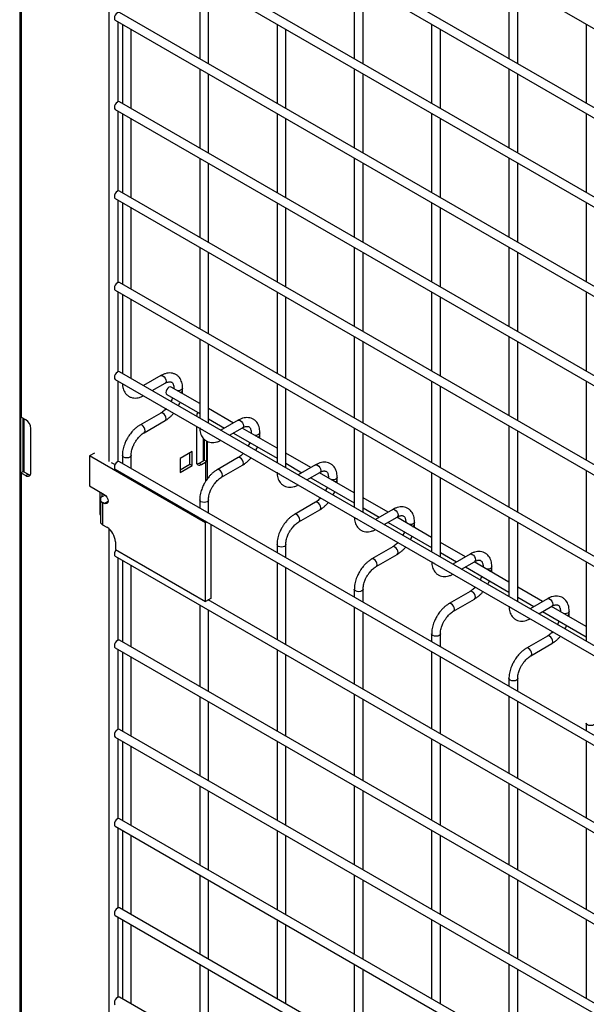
# Model space of a CAD drawing. Header units: inches. Extents: x 0.2 to 10.8, y 0.2 to 8.2.
# Tile 30 of 50: x 7.308 to 7.678, y 6.848 to 7.491. Entities that reach past the tile are written whole.
import ezdxf

# ---------------------------------------------------------------- set-up
doc = ezdxf.new("R2010")
doc.units = ezdxf.units.IN
doc.header["$MEASUREMENT"] = 0

msp = doc.modelspace()

# ---------------------------------------------------------------- linework, layer by layer
for p, q in [((7.30765, 8.17347), (7.30765, 6.09931)), ((7.3089, 7.23124), (7.3089, 8.06965)), ((7.36597, 7.92558), (7.36597, 7.2024)), ((7.37008, 7.66579), (8.06658, 7.26371)), ((8.06658, 7.21198), (7.37293, 7.61241)), ((7.37008, 7.60747), (8.06658, 7.20538)), ((8.06658, 7.15366), (7.37293, 7.55409)), ((7.37008, 7.54914), (8.06658, 7.14706)), ((7.42522, 7.51731), (7.42522, 7.46558)), ((7.52623, 7.51732), (7.52623, 7.46559)), ((7.62725, 7.51733), (7.62725, 7.4656)), ((7.43093, 7.46228), (7.43093, 7.51401)), ((7.53195, 7.46229), (7.53195, 7.51402)), ((7.63296, 7.4623), (7.63296, 7.51403)), ((7.37008, 7.49082), (8.06658, 7.08873)), ((8.06658, 7.09533), (7.37293, 7.49577)), ((7.37204, 7.43752), (7.37204, 7.48969)), ((7.37471, 7.48814), (7.37471, 7.43642)), ((7.38042, 7.43312), (7.38042, 7.48484)), ((7.47572, 7.48815), (7.47572, 7.43643)), ((7.48144, 7.43313), (7.48144, 7.48485)), ((7.57674, 7.48816), (7.57674, 7.43643)), ((7.58245, 7.43314), (7.58245, 7.48486)), ((7.67775, 7.48817), (7.67775, 7.43644)), ((7.42522, 7.45898), (7.42522, 7.40726)), ((7.52623, 7.45899), (7.52623, 7.40727)), ((7.62725, 7.459), (7.62725, 7.40728)), ((7.43093, 7.40396), (7.43093, 7.45569)), ((7.53195, 7.40397), (7.53195, 7.4557)), ((7.63296, 7.40398), (7.63296, 7.4557)), ((7.37008, 7.43249), (8.06658, 7.03041)), ((8.06658, 7.03701), (7.37293, 7.43744)), ((7.37204, 7.3792), (7.37204, 7.43136)), ((7.37471, 7.42982), (7.37471, 7.37809)), ((7.38042, 7.37479), (7.38042, 7.42652)), ((7.47572, 7.42983), (7.47572, 7.3781)), ((7.48144, 7.3748), (7.48144, 7.42653)), ((7.57674, 7.42984), (7.57674, 7.37811)), ((7.58245, 7.37481), (7.58245, 7.42654)), ((7.67775, 7.42985), (7.67775, 7.37812)), ((7.42522, 7.40066), (7.42522, 7.34893)), ((7.52623, 7.40067), (7.52623, 7.34894)), ((7.62725, 7.40068), (7.62725, 7.34895)), ((7.43093, 7.34564), (7.43093, 7.39736)), ((7.53195, 7.34564), (7.53195, 7.39737)), ((7.63296, 7.34565), (7.63296, 7.39738)), ((7.37008, 7.37417), (8.06658, 6.97208)), ((8.06658, 6.97868), (7.37293, 7.37912)), ((7.37204, 7.31942), (7.37204, 7.37304)), ((7.37471, 7.37149), (7.37471, 7.31831)), ((7.38042, 7.31501), (7.38042, 7.36819)), ((7.47572, 7.3715), (7.47572, 7.31978)), ((7.48144, 7.31648), (7.48144, 7.3682)), ((7.57674, 7.37151), (7.57674, 7.31979)), ((7.58245, 7.31649), (7.58245, 7.36821)), ((7.67775, 7.37152), (7.67775, 7.3198)), ((7.42522, 7.34234), (7.42522, 7.28915)), ((7.52623, 7.34235), (7.52623, 7.29062)), ((7.62725, 7.34236), (7.62725, 7.29063)), ((7.43093, 7.28585), (7.43093, 7.33904)), ((7.53195, 7.28732), (7.53195, 7.33905)), ((7.63296, 7.28733), (7.63296, 7.33906)), ((8.06658, 6.9189), (7.37293, 7.31933)), ((7.37008, 7.31439), (8.06658, 6.9123)), ((7.37204, 7.26109), (7.37204, 7.31325)), ((7.37471, 7.31171), (7.37471, 7.25998)), ((7.47572, 7.31318), (7.47572, 7.25999)), ((7.48144, 7.2567), (7.48144, 7.30988)), ((7.57674, 7.31319), (7.57674, 7.26146)), ((7.58245, 7.25816), (7.58245, 7.30989)), ((7.67775, 7.3132), (7.67775, 7.26147)), ((7.38042, 7.25669), (7.38042, 7.30841)), ((7.52623, 7.28402), (7.52623, 7.23084)), ((7.62725, 7.28403), (7.62725, 7.2323)), ((7.42522, 7.28255), (7.42522, 7.23083)), ((7.43093, 7.22753), (7.43093, 7.27925)), ((7.53195, 7.22754), (7.53195, 7.28072)), ((7.63296, 7.22901), (7.63296, 7.28073)), ((8.06658, 6.86058), (7.37293, 7.26101)), ((7.39983, 7.25851), (7.38854, 7.252)), ((7.37008, 7.25606), (8.06658, 6.85398)), ((7.37204, 7.20235), (7.37204, 7.25493)), ((7.39426, 7.2487), (7.40268, 7.25356)), ((7.47572, 7.2534), (7.47572, 7.20167)), ((7.57674, 7.25486), (7.57674, 7.20168)), ((7.67775, 7.25487), (7.67775, 7.20315)), ((7.40369, 7.24609), (7.42522, 7.23367)), ((7.42522, 7.24026), (7.40655, 7.25104)), ((7.40832, 7.25031), (7.40832, 7.25002)), ((7.40838, 7.24999), (7.40832, 7.2503)), ((7.41404, 7.24882), (7.41404, 7.25031)), ((7.48144, 7.19837), (7.48144, 7.2501)), ((7.58245, 7.19838), (7.58245, 7.25157)), ((7.39983, 7.2341), (7.38611, 7.22619)), ((7.44722, 7.22756), (7.43093, 7.23696)), ((7.30844, 7.19511), (7.30844, 7.23156)), ((7.31168, 7.22964), (7.3089, 7.23124)), ((7.30994, 7.19597), (7.30994, 7.23064)), ((7.31037, 7.2304), (7.31037, 7.19563)), ((7.38897, 7.22124), (7.40268, 7.22915)), ((7.43093, 7.23037), (7.44151, 7.22426)), ((7.45033, 7.22935), (7.43905, 7.22284)), ((7.31496, 7.19508), (7.31496, 7.22395)), ((7.42305, 7.22548), (7.42305, 7.20237)), ((7.44477, 7.21954), (7.45319, 7.22441)), ((7.44722, 7.22096), (7.47572, 7.20451)), ((7.47572, 7.21111), (7.45294, 7.22426)), ((7.45883, 7.22115), (7.45883, 7.22086)), ((7.45888, 7.22083), (7.45883, 7.22115)), ((7.46454, 7.21966), (7.46454, 7.22115)), ((7.52623, 7.22424), (7.52623, 7.17251)), ((7.53195, 7.16921), (7.53195, 7.22094)), ((7.62725, 7.22571), (7.62725, 7.17252)), ((7.63296, 7.16922), (7.63296, 7.22241)), ((7.42764, 7.20293), (7.42764, 7.21741)), ((7.42807, 7.21696), (7.42807, 7.20327)), ((7.42957, 7.21583), (7.42957, 7.2024)), ((7.43036, 7.19131), (7.43036, 7.21544)), ((7.3564, 7.20792), (7.35325, 7.2061)), ((7.4203, 7.20884), (7.41241, 7.20429)), ((7.41884, 7.20058), (7.41884, 7.208)), ((7.4203, 7.19973), (7.4203, 7.20884)), ((7.49773, 7.1984), (7.48144, 7.20781)), ((7.35325, 7.2061), (7.35325, 7.18641)), ((7.42901, 7.16236), (7.35325, 7.2061)), ((7.36735, 7.20186), (7.36994, 7.20037)), ((8.06658, 6.80183), (7.37293, 7.20226)), ((7.37471, 7.20643), (7.37471, 7.20124)), ((7.38042, 7.19794), (7.38042, 7.20643)), ((7.41241, 7.20429), (7.41241, 7.19517)), ((7.41241, 7.19686), (7.41884, 7.20058)), ((7.41884, 7.20058), (7.4203, 7.19973)), ((7.42487, 7.20132), (7.42764, 7.20293)), ((7.42487, 7.20132), (7.42633, 7.20048)), ((7.42633, 7.20048), (7.42911, 7.20208)), ((7.42957, 7.2024), (7.42807, 7.20327)), ((7.42911, 7.20208), (7.42911, 7.18948)), ((7.45033, 7.20495), (7.43662, 7.19703)), ((7.48144, 7.20121), (7.49202, 7.1951)), ((7.50084, 7.2002), (7.48956, 7.19368)), ((7.30844, 7.19511), (7.30994, 7.19597)), ((7.3089, 6.35638), (7.3089, 7.19479)), ((7.3089, 7.19479), (7.31168, 7.19319)), ((7.31037, 7.19563), (7.31314, 7.19403)), ((7.31168, 7.19319), (7.31314, 7.19403)), ((7.37008, 7.19732), (8.06658, 6.79523)), ((7.41241, 7.19517), (7.4203, 7.19973)), ((7.43948, 7.19208), (7.45319, 7.2)), ((7.49527, 7.19038), (7.5037, 7.19525)), ((7.52623, 7.18195), (7.50345, 7.1951)), ((7.57674, 7.19508), (7.57674, 7.14336)), ((7.67775, 7.19655), (7.67775, 7.14336)), ((7.49773, 7.1918), (7.52623, 7.17535)), ((7.50934, 7.19199), (7.50934, 7.1917)), ((7.50939, 7.19167), (7.50934, 7.19199)), ((7.51505, 7.1905), (7.51505, 7.19199)), ((7.58245, 7.14006), (7.58245, 7.19178)), ((7.35325, 7.18641), (7.36282, 7.18089)), ((7.35991, 7.18256), (7.35991, 7.16913)), ((7.36138, 7.18172), (7.36138, 7.17936)), ((7.36033, 7.17764), (7.36033, 7.16306)), ((7.36173, 7.17959), (7.36327, 7.18048)), ((7.36173, 7.17568), (7.36173, 7.1611)), ((7.36282, 7.17506), (7.36173, 7.17568)), ((7.36282, 7.17506), (7.36534, 7.17651)), ((7.36327, 7.18048), (7.36361, 7.18028)), ((7.42522, 7.17728), (7.42522, 7.17208)), ((7.43093, 7.16878), (7.43093, 7.17728)), ((7.50084, 7.17579), (7.48713, 7.16787)), ((7.54824, 7.16924), (7.53195, 7.17865)), ((7.35991, 7.16913), (7.36033, 7.16937)), ((7.48999, 7.16292), (7.5037, 7.17084)), ((7.53195, 7.17205), (7.54252, 7.16595)), ((7.55135, 7.17104), (7.54007, 7.16453)), ((7.42982, 7.16283), (7.42901, 7.16236)), ((7.42901, 7.11089), (7.42901, 7.16236)), ((7.54578, 7.16123), (7.55421, 7.16609)), ((7.54824, 7.16265), (7.57674, 7.14619)), ((7.57674, 7.15279), (7.55395, 7.16595)), ((7.55984, 7.16283), (7.55984, 7.16254)), ((7.5599, 7.16251), (7.55984, 7.16283)), ((7.56556, 7.16135), (7.56556, 7.16283)), ((7.62725, 7.16592), (7.62725, 7.1142)), ((7.63296, 7.1109), (7.63296, 7.16263)), ((7.36173, 7.1611), (7.36464, 7.15943)), ((7.36597, 7.15846), (7.36597, 6.56543)), ((7.43239, 7.16134), (7.43239, 7.11284)), ((7.37014, 7.14989), (7.37014, 7.14487)), ((7.59875, 7.14009), (7.58245, 7.14949)), ((7.37014, 7.14487), (7.42901, 7.11089)), ((7.47572, 7.14812), (7.47572, 7.14293)), ((7.48144, 7.13963), (7.48144, 7.14812)), ((7.55135, 7.14663), (7.53764, 7.13871)), ((7.58245, 7.14289), (7.59303, 7.13679)), ((7.37008, 7.14045), (8.06658, 6.73837)), ((7.37204, 7.0857), (7.37204, 7.13932)), ((7.37471, 7.13778), (7.37471, 7.08459)), ((7.47572, 7.13633), (7.47572, 7.08606)), ((7.54049, 7.13377), (7.55421, 7.14168)), ((7.60186, 7.14188), (7.59057, 7.13537)), ((7.59629, 7.13207), (7.60471, 7.13693)), ((7.62725, 7.12363), (7.60446, 7.13679)), ((7.67775, 7.13677), (7.67775, 7.08504)), ((7.38042, 7.08129), (7.38042, 7.13448)), ((7.48144, 7.08276), (7.48144, 7.13303)), ((7.59875, 7.13349), (7.62725, 7.11704)), ((7.61035, 7.13368), (7.61035, 7.13339)), ((7.61041, 7.13336), (7.61035, 7.13367)), ((7.61607, 7.13219), (7.61607, 7.13368)), ((7.52623, 7.11896), (7.52623, 7.11377)), ((7.53195, 7.11047), (7.53195, 7.11896)), ((7.60186, 7.11747), (7.58814, 7.10956)), ((7.64925, 7.11093), (7.63296, 7.12033)), ((7.43239, 7.11284), (7.42901, 7.11089)), ((8.06658, 6.74496), (7.43086, 7.11196)), ((7.43093, 7.11192), (7.43093, 7.112)), ((7.591, 7.10461), (7.60471, 7.11252)), ((7.63296, 7.11374), (7.64354, 7.10763)), ((7.65236, 7.11272), (7.64108, 7.10621)), ((7.42522, 7.10862), (7.42522, 7.05543)), ((7.43093, 7.05213), (7.43093, 7.10532)), ((7.52623, 7.10717), (7.52623, 7.0569)), ((7.53195, 7.0536), (7.53195, 7.10387)), ((7.6468, 7.10291), (7.65522, 7.10778)), ((7.64925, 7.10433), (7.67775, 7.08788)), ((7.67775, 7.09448), (7.65497, 7.10763)), ((7.66086, 7.10452), (7.66086, 7.10423)), ((7.66091, 7.1042), (7.66086, 7.10452)), ((7.66657, 7.10303), (7.66657, 7.10452)), ((8.06658, 6.68518), (7.37293, 7.08562)), ((7.57674, 7.0898), (7.57674, 7.08461)), ((7.58245, 7.08131), (7.58245, 7.0898)), ((7.65236, 7.08832), (7.63865, 7.0804)), ((7.37008, 7.08067), (8.06658, 6.67858)), ((7.37204, 7.02737), (7.37204, 7.07954)), ((7.37471, 7.07799), (7.37471, 7.02627)), ((7.47572, 7.07946), (7.47572, 7.02628)), ((7.57674, 7.07801), (7.57674, 7.02774)), ((7.64151, 7.07545), (7.65522, 7.08337)), ((7.38042, 7.02297), (7.38042, 7.07469)), ((7.48144, 7.02298), (7.48144, 7.07616)), ((7.58245, 7.02445), (7.58245, 7.07471)), ((7.62725, 7.06065), (7.62725, 7.05545)), ((7.63296, 7.05215), (7.63296, 7.06065)), ((7.42522, 7.04884), (7.42522, 6.99711)), ((7.52623, 7.0503), (7.52623, 6.99712)), ((7.53195, 6.99382), (7.53195, 7.047)), ((7.62725, 7.04885), (7.62725, 6.99859)), ((7.43093, 6.99381), (7.43093, 7.04554)), ((7.63296, 6.99529), (7.63296, 7.04556)), ((8.06658, 6.62686), (7.37293, 7.02729)), ((7.67775, 7.03149), (7.67775, 7.0263)), ((7.37008, 7.02234), (8.06658, 6.62026)), ((7.37204, 6.96905), (7.37204, 7.02121)), ((7.57674, 7.02115), (7.57674, 6.96796)), ((7.37471, 7.01967), (7.37471, 6.96794)), ((7.38042, 6.96464), (7.38042, 7.01637)), ((7.47572, 7.01968), (7.47572, 6.96795)), ((7.48144, 6.96465), (7.48144, 7.01638)), ((7.58245, 6.96466), (7.58245, 7.01785)), ((7.67775, 7.0197), (7.67775, 6.96943)), ((7.42522, 6.99051), (7.42522, 6.93879)), ((7.52623, 6.99052), (7.52623, 6.93879)), ((7.62725, 6.99199), (7.62725, 6.9388)), ((7.63296, 6.93551), (7.63296, 6.98869)), ((7.43093, 6.93549), (7.43093, 6.98721)), ((7.53195, 6.9355), (7.53195, 6.98722)), ((8.06658, 6.56853), (7.37293, 6.96897)), ((7.37008, 6.96402), (8.06658, 6.56193)), ((7.37204, 6.91073), (7.37204, 6.96289)), ((7.67775, 6.96283), (7.67775, 6.90965)), ((7.37471, 6.96134), (7.37471, 6.90962)), ((7.38042, 6.90632), (7.38042, 6.95805)), ((7.47572, 6.96135), (7.47572, 6.90963)), ((7.48144, 6.90633), (7.48144, 6.95806)), ((7.57674, 6.96136), (7.57674, 6.90964)), ((7.58245, 6.90634), (7.58245, 6.95806)), ((7.42522, 6.93219), (7.42522, 6.88046)), ((7.52623, 6.9322), (7.52623, 6.88047)), ((7.62725, 6.93221), (7.62725, 6.88048)), ((7.43093, 6.87716), (7.43093, 6.92889)), ((7.53195, 6.87717), (7.53195, 6.9289)), ((7.63296, 6.87718), (7.63296, 6.92891)), ((8.06658, 6.51021), (7.37293, 6.91064)), ((7.37008, 6.90569), (8.06658, 6.50361)), ((7.37204, 6.8524), (7.37204, 6.90456)), ((7.37471, 6.90302), (7.37471, 6.85129)), ((7.38042, 6.848), (7.38042, 6.89972)), ((7.47572, 6.90303), (7.47572, 6.8513)), ((7.48144, 6.848), (7.48144, 6.89973)), ((7.57674, 6.90304), (7.57674, 6.85131)), ((7.58245, 6.84801), (7.58245, 6.89974)), ((7.67775, 6.90305), (7.67775, 6.85132)), ((7.42522, 6.87386), (7.42522, 6.82214)), ((7.52623, 6.87387), (7.52623, 6.82215)), ((7.62725, 6.87388), (7.62725, 6.82216)), ((7.43093, 6.81884), (7.43093, 6.87056)), ((7.53195, 6.81885), (7.53195, 6.87057)), ((7.63296, 6.81886), (7.63296, 6.87058)), ((8.06658, 6.45188), (7.37293, 6.85232))]:
    msp.add_line(p, q)
at = {"flags": 128}
for points in [[(7.37293, 7.49577), (7.37228, 7.49589), (7.37151, 7.49562), (7.37073, 7.495), (7.37008, 7.49412), (7.36964, 7.49311), (7.36949, 7.49212), (7.36964, 7.49132), (7.37008, 7.49082), (7.37008, 7.49082)], [(7.37293, 7.43744), (7.37228, 7.43757), (7.37151, 7.4373), (7.37073, 7.43668), (7.37008, 7.43579), (7.36964, 7.43478), (7.36949, 7.4338), (7.36964, 7.433), (7.37008, 7.43249), (7.37008, 7.43249)], [(7.37293, 7.37912), (7.37228, 7.37924), (7.37151, 7.37898), (7.37073, 7.37835), (7.37008, 7.37747), (7.36964, 7.37646), (7.36949, 7.37548), (7.36964, 7.37467), (7.37008, 7.37417), (7.37008, 7.37417)], [(7.37293, 7.31933), (7.37228, 7.31946), (7.37151, 7.31919), (7.37073, 7.31857), (7.37008, 7.31768), (7.36964, 7.31667), (7.36949, 7.31569), (7.36964, 7.31489), (7.37008, 7.31439), (7.37008, 7.31439)], [(7.37293, 7.26101), (7.37228, 7.26114), (7.37151, 7.26087), (7.37073, 7.26024), (7.37008, 7.25936), (7.36964, 7.25835), (7.36949, 7.25737), (7.36964, 7.25657), (7.37008, 7.25606), (7.37008, 7.25606)], [(7.39983, 7.25851), (7.40048, 7.25864), (7.40125, 7.25837)], [(7.40125, 7.25837), (7.40203, 7.25775), (7.40268, 7.25686), (7.40312, 7.25585), (7.40327, 7.25487), (7.40312, 7.25407), (7.40268, 7.25356), (7.40268, 7.25356)], [(7.37555, 7.25272), (7.37493, 7.25325), (7.37491, 7.25327)], [(7.3765, 7.25235), (7.37647, 7.25236), (7.37555, 7.25272)], [(7.40655, 7.25104), (7.40589, 7.25117), (7.40512, 7.2509), (7.40435, 7.25028), (7.40369, 7.24939), (7.40325, 7.24838), (7.4031, 7.2474), (7.40325, 7.2466), (7.40369, 7.24609), (7.40369, 7.24609)], [(7.41404, 7.2503), (7.41382, 7.24967), (7.4132, 7.24914), (7.41227, 7.24878), (7.41118, 7.24866), (7.41062, 7.24869)], [(7.40268, 7.22915), (7.40268, 7.22915), (7.40312, 7.22966), (7.40327, 7.23046), (7.40312, 7.23144), (7.40268, 7.23245), (7.40203, 7.23334), (7.40125, 7.23396), (7.40048, 7.23423), (7.39983, 7.2341)], [(7.38754, 7.22605), (7.38677, 7.22631), (7.38611, 7.22619), (7.3861, 7.22618)], [(7.38896, 7.22123), (7.38897, 7.22124), (7.38941, 7.22174), (7.38956, 7.22255), (7.38941, 7.22353), (7.38897, 7.22454), (7.38831, 7.22542), (7.38754, 7.22605)], [(7.45033, 7.22935), (7.45099, 7.22948), (7.45176, 7.22921)], [(7.45176, 7.22921), (7.45254, 7.22859), (7.45319, 7.2277), (7.45363, 7.2267), (7.45378, 7.22571), (7.45363, 7.22491), (7.45319, 7.22441), (7.45319, 7.22441)], [(7.42605, 7.22356), (7.42543, 7.22409), (7.42542, 7.22411)], [(7.42701, 7.22319), (7.42698, 7.2232), (7.42605, 7.22356)], [(7.46454, 7.22114), (7.46433, 7.22052), (7.46371, 7.21998), (7.46278, 7.21962), (7.46169, 7.2195), (7.46113, 7.21953)], [(7.37293, 7.20226), (7.37228, 7.20239), (7.37151, 7.20212), (7.37073, 7.2015), (7.37008, 7.20062), (7.36964, 7.19961), (7.36949, 7.19862), (7.36964, 7.19782), (7.37008, 7.19732), (7.37008, 7.19732)], [(7.38042, 7.20644), (7.38042, 7.20643), (7.38021, 7.2058), (7.37959, 7.20527), (7.37866, 7.20491), (7.37757, 7.20479), (7.37647, 7.20491), (7.37555, 7.20527), (7.37493, 7.2058), (7.37471, 7.20643), (7.37471, 7.20644)], [(7.45319, 7.2), (7.45319, 7.2), (7.45363, 7.2005), (7.45378, 7.2013), (7.45363, 7.20229), (7.45319, 7.2033), (7.45254, 7.20418), (7.45176, 7.2048), (7.45099, 7.20507), (7.45033, 7.20495)], [(7.50084, 7.2002), (7.5015, 7.20032), (7.50227, 7.20006)], [(7.43805, 7.19689), (7.43728, 7.19716), (7.43662, 7.19703), (7.43661, 7.19702)], [(7.43947, 7.19208), (7.43948, 7.19208), (7.43992, 7.19258), (7.44007, 7.19339), (7.43992, 7.19437), (7.43948, 7.19538), (7.43882, 7.19626), (7.43805, 7.19689)], [(7.47656, 7.1944), (7.47594, 7.19494), (7.47593, 7.19495)], [(7.47752, 7.19404), (7.47749, 7.19404), (7.47656, 7.1944)], [(7.50227, 7.20006), (7.50304, 7.19943), (7.5037, 7.19855), (7.50414, 7.19754), (7.50429, 7.19656), (7.50414, 7.19575), (7.5037, 7.19525), (7.5037, 7.19525)], [(7.51505, 7.19198), (7.51483, 7.19136), (7.51421, 7.19082), (7.51329, 7.19047), (7.51219, 7.19034), (7.51164, 7.19037)], [(7.36282, 7.18089), (7.36378, 7.18011), (7.3646, 7.179), (7.36515, 7.17774), (7.36534, 7.17651), (7.36515, 7.17551), (7.3646, 7.17488), (7.36378, 7.17472), (7.36282, 7.17506)], [(7.43093, 7.17728), (7.43093, 7.17728), (7.43071, 7.17665), (7.43009, 7.17611), (7.42917, 7.17575), (7.42807, 7.17563), (7.42698, 7.17575), (7.42605, 7.17611), (7.42543, 7.17665), (7.42522, 7.17728), (7.42522, 7.17729)], [(7.5037, 7.17084), (7.5037, 7.17084), (7.50414, 7.17134), (7.50429, 7.17215), (7.50414, 7.17313), (7.5037, 7.17414), (7.50304, 7.17502), (7.50227, 7.17565), (7.5015, 7.17592), (7.50084, 7.17579)], [(7.48856, 7.16773), (7.48778, 7.168), (7.48713, 7.16787), (7.48712, 7.16787)], [(7.55135, 7.17104), (7.552, 7.17117), (7.55278, 7.1709)], [(7.55278, 7.1709), (7.55355, 7.17027), (7.55421, 7.16939), (7.55464, 7.16838), (7.5548, 7.1674), (7.55464, 7.16659), (7.55421, 7.16609), (7.55421, 7.16609)], [(7.48998, 7.16292), (7.48999, 7.16292), (7.49042, 7.16343), (7.49058, 7.16423), (7.49042, 7.16521), (7.48999, 7.16622), (7.48933, 7.16711), (7.48856, 7.16773)], [(7.52707, 7.16524), (7.52645, 7.16578), (7.52644, 7.1658)], [(7.52803, 7.16488), (7.528, 7.16489), (7.52707, 7.16524)], [(7.56556, 7.16283), (7.56534, 7.1622), (7.56472, 7.16167), (7.5638, 7.16131), (7.5627, 7.16118), (7.56215, 7.16122)], [(7.37067, 7.14457), (7.37008, 7.14375), (7.36964, 7.14274), (7.36949, 7.14176), (7.36964, 7.14095), (7.37008, 7.14045), (7.37008, 7.14045)], [(7.48144, 7.14813), (7.48144, 7.14812), (7.48122, 7.14749), (7.4806, 7.14695), (7.47967, 7.1466), (7.47858, 7.14647), (7.47749, 7.1466), (7.47656, 7.14695), (7.47594, 7.14749), (7.47572, 7.14812), (7.47572, 7.14813)], [(7.55421, 7.14168), (7.55421, 7.14168), (7.55464, 7.14219), (7.5548, 7.14299), (7.55464, 7.14397), (7.55421, 7.14498), (7.55355, 7.14587), (7.55278, 7.14649), (7.552, 7.14676), (7.55135, 7.14663)], [(7.53906, 7.13857), (7.53829, 7.13884), (7.53764, 7.13871), (7.53763, 7.13871)], [(7.54049, 7.13376), (7.54049, 7.13377), (7.54093, 7.13427), (7.54108, 7.13507), (7.54093, 7.13606), (7.54049, 7.13707), (7.53984, 7.13795), (7.53906, 7.13857)], [(7.57758, 7.13609), (7.57696, 7.13662), (7.57694, 7.13664)], [(7.57854, 7.13572), (7.5785, 7.13573), (7.57758, 7.13609)], [(7.60186, 7.14188), (7.60251, 7.14201), (7.60328, 7.14174)], [(7.60328, 7.14174), (7.60406, 7.14112), (7.60471, 7.14023), (7.60515, 7.13922), (7.60531, 7.13824), (7.60515, 7.13744), (7.60471, 7.13693), (7.60471, 7.13693)], [(7.61607, 7.13367), (7.61585, 7.13305), (7.61523, 7.13251), (7.6143, 7.13215), (7.61321, 7.13203), (7.61265, 7.13206)], [(7.53195, 7.11897), (7.53195, 7.11896), (7.53173, 7.11833), (7.53111, 7.1178), (7.53018, 7.11744), (7.52909, 7.11731), (7.528, 7.11744), (7.52707, 7.1178), (7.52645, 7.11833), (7.52623, 7.11896), (7.52623, 7.11897)], [(7.60471, 7.11252), (7.60471, 7.11252), (7.60515, 7.11303), (7.60531, 7.11383), (7.60515, 7.11481), (7.60471, 7.11582), (7.60406, 7.11671), (7.60328, 7.11733), (7.60251, 7.1176), (7.60186, 7.11747)], [(7.65236, 7.11272), (7.65302, 7.11285), (7.65379, 7.11258)], [(7.65379, 7.11258), (7.65457, 7.11196), (7.65522, 7.11108), (7.65566, 7.11007), (7.65581, 7.10908), (7.65566, 7.10828), (7.65522, 7.10778), (7.65522, 7.10778)], [(7.58957, 7.10942), (7.5888, 7.10968), (7.58814, 7.10956), (7.58813, 7.10955)], [(7.591, 7.10461), (7.591, 7.10461), (7.59144, 7.10511), (7.59159, 7.10592), (7.59144, 7.1069), (7.591, 7.10791), (7.59035, 7.10879), (7.58957, 7.10942)], [(7.62808, 7.10693), (7.62746, 7.10746), (7.62745, 7.10748)], [(7.62904, 7.10656), (7.62901, 7.10657), (7.62808, 7.10693)], [(7.66657, 7.10451), (7.66636, 7.10389), (7.66574, 7.10335), (7.66481, 7.103), (7.66372, 7.10287), (7.66316, 7.1029)], [(7.37293, 7.08562), (7.37228, 7.08574), (7.37151, 7.08547), (7.37073, 7.08485), (7.37008, 7.08397), (7.36964, 7.08296), (7.36949, 7.08198), (7.36964, 7.08117), (7.37008, 7.08067), (7.37008, 7.08067)], [(7.58245, 7.08981), (7.58245, 7.0898), (7.58224, 7.08917), (7.58162, 7.08864), (7.58069, 7.08828), (7.5796, 7.08816), (7.5785, 7.08828), (7.57758, 7.08864), (7.57696, 7.08917), (7.57674, 7.0898), (7.57674, 7.08981)], [(7.65522, 7.08337), (7.65522, 7.08337), (7.65566, 7.08387), (7.65581, 7.08468), (7.65566, 7.08566), (7.65522, 7.08667), (7.65457, 7.08755), (7.65379, 7.08817), (7.65302, 7.08844), (7.65236, 7.08832)], [(7.64008, 7.08026), (7.63931, 7.08053), (7.63865, 7.0804), (7.63864, 7.08039)], [(7.6415, 7.07545), (7.64151, 7.07545), (7.64195, 7.07595), (7.6421, 7.07676), (7.64195, 7.07774), (7.64151, 7.07875), (7.64085, 7.07963), (7.64008, 7.08026)], [(7.63296, 7.06065), (7.63296, 7.06065), (7.63274, 7.06002), (7.63212, 7.05948), (7.6312, 7.05912), (7.6301, 7.059), (7.62901, 7.05912), (7.62808, 7.05948), (7.62746, 7.06002), (7.62725, 7.06065), (7.62725, 7.06066)], [(7.37293, 7.02729), (7.37228, 7.02742), (7.37151, 7.02715), (7.37073, 7.02653), (7.37008, 7.02564), (7.36964, 7.02463), (7.36949, 7.02365), (7.36964, 7.02285), (7.37008, 7.02234), (7.37008, 7.02234)], [(7.68347, 7.0315), (7.68347, 7.03149), (7.68325, 7.03086), (7.68263, 7.03032), (7.68171, 7.02997), (7.68061, 7.02984), (7.67952, 7.02997), (7.67859, 7.03032), (7.67797, 7.03086), (7.67775, 7.03149), (7.67775, 7.0315)], [(7.37293, 6.96897), (7.37228, 6.96909), (7.37151, 6.96883), (7.37073, 6.9682), (7.37008, 6.96732), (7.36964, 6.96631), (7.36949, 6.96533), (7.36964, 6.96452), (7.37008, 6.96402), (7.37008, 6.96402)], [(7.37293, 6.91064), (7.37228, 6.91077), (7.37151, 6.9105), (7.37073, 6.90988), (7.37008, 6.90899), (7.36964, 6.90798), (7.36949, 6.907), (7.36964, 6.9062), (7.37008, 6.90569), (7.37008, 6.90569)], [(7.37293, 6.85232), (7.37228, 6.85245), (7.37151, 6.85218), (7.37073, 6.85155), (7.37008, 6.85067), (7.36964, 6.84966), (7.36949, 6.84868), (7.36964, 6.84787), (7.37008, 6.84737), (7.37008, 6.84737)]]:
    msp.add_lwpolyline(points, dxfattribs=at)
for centre, radius, start, end in [((7.41231, 7.24915), 0.00176, 285.22686, 348.9837), ((7.43025, 7.2308), 0.00724, 150.29447, 170.14645), ((7.31066, 7.23432), 0.00354, 231.13055, 240.19892), ((7.30783, 7.22363), 0.00714, 2.60548, 57.39452), ((7.46282, 7.21999), 0.00176, 285.22686, 348.9837), ((7.42505, 7.20205), 0.00203, 170.78596, 309.20329), ((7.42332, 7.20377), 0.00289, 271.51091, 302.33246), ((7.42686, 7.20432), 0.0016, 299.15982, 318.62159), ((7.42735, 7.20516), 0.00354, 299.80108, 308.86945), ((7.31066, 7.19786), 0.00354, 231.13055, 240.19892), ((7.31115, 7.19703), 0.0016, 221.37841, 240.84018), ((7.31296, 7.19476), 0.00203, 230.79671, 9.21404), ((7.31469, 7.19647), 0.00289, 237.66754, 268.48909), ((7.51332, 7.19083), 0.00176, 285.22686, 348.9837), ((7.36247, 7.17764), 0.00209, 110.78342, 249.21658), ((7.366, 7.16926), 0.00609, 181.2024, 201.35575), ((7.36273, 7.16329), 0.00241, 185.6948, 245.62534), ((7.35819, 7.14935), 0.01197, 2.60548, 57.39452), ((7.56383, 7.16168), 0.00176, 285.22686, 348.9837), ((7.61434, 7.13252), 0.00176, 285.22686, 348.9837), ((7.66485, 7.10336), 0.00176, 285.22686, 348.9837)]:
    msp.add_arc(centre, radius, start, end)
for points, knots in [([(7.41401, 7.2503), (7.41401, 7.25072), (7.41401, 7.25177), (7.41375, 7.25336), (7.41325, 7.25504), (7.41247, 7.25658), (7.41142, 7.25794), (7.41007, 7.25906), (7.40841, 7.25988), (7.40657, 7.26027), (7.40465, 7.26025), (7.40275, 7.25985), (7.40113, 7.25925), (7.40018, 7.25868), (7.39983, 7.25848)], [0, 0, 0, 0, 0.055592, 0.138527, 0.222447, 0.30698, 0.392218, 0.479262, 0.570513, 0.669513, 0.760726, 0.854051, 0.947574, 1, 1, 1, 1]), ([(7.37474, 7.25337), (7.37474, 7.25313), (7.37475, 7.25226), (7.37499, 7.25085), (7.37549, 7.24916), (7.37626, 7.24761), (7.37731, 7.24624), (7.37866, 7.24511), (7.38031, 7.24429), (7.38215, 7.24388), (7.38407, 7.24389), (7.38596, 7.24429), (7.38746, 7.24482), (7.38829, 7.2453), (7.3885, 7.24542)], [0, 0, 0, 0, 0.032833, 0.119629, 0.207459, 0.295935, 0.385138, 0.47619, 0.571564, 0.674943, 0.770332, 0.867962, 0.965877, 1, 1, 1, 1]), ([(7.40268, 7.25355), (7.40298, 7.25372), (7.40364, 7.25408), (7.40456, 7.25439), (7.4054, 7.25455), (7.40612, 7.25453), (7.40671, 7.25436), (7.40717, 7.25406), (7.40762, 7.25351), (7.408, 7.25273), (7.40824, 7.25168), (7.40835, 7.25084), (7.40832, 7.25033), (7.40832, 7.2503)], [0, 0, 0, 0, 0.076341, 0.164647, 0.254489, 0.348472, 0.453572, 0.589697, 0.695681, 0.796643, 0.895926, 0.994247, 1, 1, 1, 1]), ([(7.4139, 7.2468), (7.41396, 7.24728), (7.41405, 7.24797), (7.41402, 7.24862), (7.41401, 7.24881)], [0, 0, 0, 0, 0.702391, 1, 1, 1, 1]), ([(7.4074, 7.24395), (7.40732, 7.24373), (7.4071, 7.24311), (7.40678, 7.24234), (7.4065, 7.24181), (7.40643, 7.24167)], [0, 0, 0, 0, 0.29009, 0.820362, 1, 1, 1, 1]), ([(7.41137, 7.23882), (7.41159, 7.23923), (7.41198, 7.23996), (7.41228, 7.24072), (7.41242, 7.24105)], [0, 0, 0, 0, 0.5583757, 1, 1, 1, 1]), ([(7.40322, 7.23693), (7.40318, 7.23688), (7.40282, 7.23646), (7.40208, 7.23576), (7.40103, 7.23488), (7.40026, 7.23433), (7.39987, 7.23414), (7.39983, 7.23411)], [0, 0, 0, 0, 0.0394713, 0.3346516, 0.6442592, 0.9591801, 1, 1, 1, 1]), ([(7.40268, 7.22919), (7.40294, 7.22933), (7.40378, 7.22979), (7.40511, 7.23081), (7.4066, 7.23216), (7.40764, 7.23325), (7.40815, 7.23389), (7.40825, 7.23402)], [0, 0, 0, 0, 0.1291236, 0.4188201, 0.6880764, 0.933929, 1, 1, 1, 1]), ([(7.38612, 7.22615), (7.38588, 7.22602), (7.38506, 7.22558), (7.38374, 7.22457), (7.38222, 7.22323), (7.38097, 7.22188), (7.37989, 7.22055), (7.37892, 7.2192), (7.37832, 7.2182), (7.37801, 7.21769)], [0, 0, 0, 0, 0.076054, 0.263021, 0.437352, 0.597786, 0.719603, 0.857444, 1, 1, 1, 1]), ([(7.46452, 7.22114), (7.46452, 7.22156), (7.46452, 7.22261), (7.46426, 7.2242), (7.46376, 7.22589), (7.46298, 7.22743), (7.46192, 7.22879), (7.46057, 7.22991), (7.45892, 7.23072), (7.45708, 7.23112), (7.45516, 7.23109), (7.45326, 7.23069), (7.45164, 7.23009), (7.45068, 7.22952), (7.45034, 7.22932)], [0, 0, 0, 0, 0.055592, 0.138527, 0.222447, 0.30698, 0.392218, 0.479262, 0.570513, 0.669513, 0.760726, 0.854051, 0.947574, 1, 1, 1, 1]), ([(7.38296, 7.21484), (7.38336, 7.21548), (7.38392, 7.21639), (7.38485, 7.2176), (7.38567, 7.21856), (7.38669, 7.21957), (7.38775, 7.22044), (7.38852, 7.221), (7.38892, 7.2212), (7.38897, 7.22123)], [0, 0, 0, 0, 0.233186, 0.328025, 0.483332, 0.641352, 0.807119, 0.975755, 1, 1, 1, 1]), ([(7.42525, 7.22421), (7.42525, 7.22397), (7.42526, 7.2231), (7.4255, 7.22169), (7.426, 7.22), (7.42677, 7.21845), (7.42782, 7.21709), (7.42917, 7.21596), (7.43082, 7.21513), (7.43265, 7.21473), (7.43458, 7.21474), (7.43647, 7.21514), (7.43796, 7.21566), (7.4388, 7.21614), (7.43901, 7.21627)], [0, 0, 0, 0, 0.032833, 0.119629, 0.207459, 0.295935, 0.385138, 0.47619, 0.571564, 0.674943, 0.770332, 0.867962, 0.965877, 1, 1, 1, 1]), ([(7.45319, 7.2244), (7.45349, 7.22456), (7.45415, 7.22492), (7.45506, 7.22523), (7.45591, 7.22539), (7.45662, 7.22537), (7.45722, 7.22521), (7.45768, 7.22491), (7.45813, 7.22435), (7.4585, 7.22358), (7.45875, 7.22252), (7.45886, 7.22168), (7.45883, 7.22117), (7.45882, 7.22115)], [0, 0, 0, 0, 0.076341, 0.164647, 0.254489, 0.348472, 0.453572, 0.589697, 0.695681, 0.796643, 0.895926, 0.994247, 1, 1, 1, 1]), ([(7.46441, 7.21764), (7.46447, 7.21812), (7.46455, 7.21881), (7.46453, 7.21946), (7.46452, 7.21965)], [0, 0, 0, 0, 0.702391, 1, 1, 1, 1]), ([(7.37801, 7.21769), (7.37757, 7.21688), (7.37696, 7.21574), (7.37623, 7.214), (7.37569, 7.2125), (7.3752, 7.21072), (7.37486, 7.20889), (7.3747, 7.20745), (7.37473, 7.20665), (7.37473, 7.20644)], [0, 0, 0, 0, 0.22114, 0.311302, 0.459898, 0.612592, 0.774999, 0.943044, 1, 1, 1, 1]), ([(7.38043, 7.20644), (7.38044, 7.20686), (7.38046, 7.20773), (7.38072, 7.20921), (7.3811, 7.21065), (7.38157, 7.21197), (7.38215, 7.21334), (7.38266, 7.21428), (7.38296, 7.21484)], [0, 0, 0, 0, 0.169323, 0.3523726, 0.5340519, 0.6675763, 0.8056351, 1, 1, 1, 1]), ([(7.4579, 7.2148), (7.45783, 7.21457), (7.45761, 7.21395), (7.45729, 7.21318), (7.45701, 7.21265), (7.45694, 7.21252)], [0, 0, 0, 0, 0.29009, 0.820362, 1, 1, 1, 1]), ([(7.45373, 7.20777), (7.45368, 7.20772), (7.45333, 7.2073), (7.45259, 7.2066), (7.45154, 7.20573), (7.45077, 7.20518), (7.45038, 7.20498), (7.45034, 7.20496)], [0, 0, 0, 0, 0.0394713, 0.3346516, 0.6442592, 0.9591801, 1, 1, 1, 1]), ([(7.46188, 7.20966), (7.46209, 7.21007), (7.46249, 7.2108), (7.46279, 7.21156), (7.46293, 7.2119)], [0, 0, 0, 0, 0.558376, 1, 1, 1, 1]), ([(7.45319, 7.20003), (7.45345, 7.20017), (7.45429, 7.20063), (7.45562, 7.20165), (7.45711, 7.203), (7.45814, 7.20409), (7.45865, 7.20473), (7.45876, 7.20486)], [0, 0, 0, 0, 0.1291236, 0.4188201, 0.6880764, 0.933929, 1, 1, 1, 1]), ([(7.51503, 7.19198), (7.51503, 7.1924), (7.51503, 7.19346), (7.51477, 7.19504), (7.51426, 7.19673), (7.51349, 7.19827), (7.51243, 7.19963), (7.51108, 7.20075), (7.50943, 7.20157), (7.50759, 7.20196), (7.50566, 7.20194), (7.50377, 7.20153), (7.50215, 7.20093), (7.50119, 7.20037), (7.50085, 7.20016)], [0, 0, 0, 0, 0.055592, 0.138527, 0.222447, 0.30698, 0.392218, 0.479262, 0.570513, 0.669513, 0.760726, 0.854051, 0.947574, 1, 1, 1, 1]), ([(7.43663, 7.19699), (7.43639, 7.19687), (7.43556, 7.19642), (7.43425, 7.19542), (7.43273, 7.19407), (7.43148, 7.19273), (7.4304, 7.19139), (7.42943, 7.19004), (7.42883, 7.18904), (7.42852, 7.18854)], [0, 0, 0, 0, 0.076054, 0.263021, 0.437352, 0.597786, 0.719603, 0.857444, 1, 1, 1, 1]), ([(7.47576, 7.19505), (7.47576, 7.19481), (7.47576, 7.19395), (7.47601, 7.19253), (7.4765, 7.19084), (7.47728, 7.18929), (7.47833, 7.18793), (7.47967, 7.1868), (7.48132, 7.18597), (7.48316, 7.18557), (7.48508, 7.18558), (7.48698, 7.18598), (7.48847, 7.1865), (7.4893, 7.18698), (7.48952, 7.18711)], [0, 0, 0, 0, 0.032833, 0.119629, 0.207459, 0.295935, 0.385138, 0.47619, 0.571564, 0.674943, 0.770332, 0.867962, 0.965877, 1, 1, 1, 1]), ([(7.5037, 7.19524), (7.504, 7.1954), (7.50466, 7.19577), (7.50557, 7.19608), (7.50642, 7.19623), (7.50713, 7.19621), (7.50773, 7.19605), (7.50819, 7.19575), (7.50864, 7.1952), (7.50901, 7.19442), (7.50925, 7.19336), (7.50936, 7.19253), (7.50933, 7.19202), (7.50933, 7.19199)], [0, 0, 0, 0, 0.076341, 0.164647, 0.254489, 0.348472, 0.453572, 0.589697, 0.695681, 0.796643, 0.895926, 0.994247, 1, 1, 1, 1]), ([(7.42852, 7.18854), (7.42808, 7.18773), (7.42747, 7.18659), (7.42673, 7.18484), (7.4262, 7.18335), (7.4257, 7.18157), (7.42537, 7.17974), (7.42521, 7.17829), (7.42523, 7.17749), (7.42524, 7.17729)], [0, 0, 0, 0, 0.2211397, 0.3113024, 0.4598978, 0.6125922, 0.7749994, 0.9430444, 1, 1, 1, 1]), ([(7.43347, 7.18568), (7.43387, 7.18632), (7.43442, 7.18723), (7.43536, 7.18844), (7.43618, 7.1894), (7.4372, 7.19041), (7.43825, 7.19128), (7.43903, 7.19184), (7.43942, 7.19204), (7.43947, 7.19207)], [0, 0, 0, 0, 0.233186, 0.328025, 0.483332, 0.641352, 0.807119, 0.975755, 1, 1, 1, 1]), ([(7.51491, 7.18848), (7.51497, 7.18896), (7.51506, 7.18965), (7.51504, 7.1903), (7.51503, 7.19049)], [0, 0, 0, 0, 0.702391, 1, 1, 1, 1]), ([(7.43094, 7.17728), (7.43095, 7.1777), (7.43097, 7.17857), (7.43122, 7.18005), (7.43161, 7.18149), (7.43208, 7.18282), (7.43265, 7.18418), (7.43317, 7.18513), (7.43347, 7.18568)], [0, 0, 0, 0, 0.169323, 0.3523726, 0.5340519, 0.6675763, 0.8056351, 1, 1, 1, 1]), ([(7.50841, 7.18564), (7.50834, 7.18542), (7.50812, 7.18479), (7.5078, 7.18402), (7.50752, 7.18349), (7.50744, 7.18336)], [0, 0, 0, 0, 0.29009, 0.820362, 1, 1, 1, 1]), ([(7.51238, 7.18051), (7.5126, 7.18092), (7.51299, 7.18165), (7.5133, 7.1824), (7.51344, 7.18274)], [0, 0, 0, 0, 0.558376, 1, 1, 1, 1]), ([(7.50423, 7.17861), (7.50419, 7.17856), (7.50383, 7.17814), (7.5031, 7.17744), (7.50205, 7.17657), (7.50127, 7.17602), (7.50089, 7.17582), (7.50084, 7.1758)], [0, 0, 0, 0, 0.039471, 0.334652, 0.644259, 0.95918, 1, 1, 1, 1]), ([(7.50369, 7.17087), (7.50395, 7.17102), (7.5048, 7.17147), (7.50613, 7.17249), (7.50762, 7.17384), (7.50865, 7.17493), (7.50916, 7.17557), (7.50927, 7.17571)], [0, 0, 0, 0, 0.1291236, 0.4188201, 0.6880764, 0.933929, 1, 1, 1, 1]), ([(7.56554, 7.16282), (7.56554, 7.16325), (7.56553, 7.1643), (7.56528, 7.16589), (7.56477, 7.16757), (7.56399, 7.16911), (7.56294, 7.17047), (7.56159, 7.17159), (7.55993, 7.17241), (7.55809, 7.1728), (7.55617, 7.17278), (7.55428, 7.17237), (7.55266, 7.17178), (7.5517, 7.17121), (7.55135, 7.171)], [0, 0, 0, 0, 0.055592, 0.138527, 0.222447, 0.30698, 0.392218, 0.479262, 0.570513, 0.669513, 0.760726, 0.854051, 0.947574, 1, 1, 1, 1]), ([(7.48713, 7.16784), (7.48689, 7.16771), (7.48607, 7.16727), (7.48475, 7.16626), (7.48324, 7.16491), (7.48199, 7.16357), (7.48091, 7.16224), (7.47994, 7.16089), (7.47933, 7.15989), (7.47903, 7.15938)], [0, 0, 0, 0, 0.076054, 0.263021, 0.437352, 0.597786, 0.719603, 0.857444, 1, 1, 1, 1]), ([(7.48398, 7.15652), (7.48437, 7.15717), (7.48493, 7.15807), (7.48586, 7.15929), (7.48669, 7.16025), (7.4877, 7.16126), (7.48876, 7.16213), (7.48954, 7.16268), (7.48993, 7.16289), (7.48998, 7.16291)], [0, 0, 0, 0, 0.233186, 0.328025, 0.483332, 0.641352, 0.807119, 0.975755, 1, 1, 1, 1]), ([(7.52627, 7.16589), (7.52627, 7.16566), (7.52627, 7.16479), (7.52651, 7.16337), (7.52701, 7.16168), (7.52778, 7.16014), (7.52884, 7.15877), (7.53018, 7.15764), (7.53183, 7.15682), (7.53367, 7.15641), (7.53559, 7.15642), (7.53749, 7.15682), (7.53898, 7.15735), (7.53981, 7.15783), (7.54003, 7.15795)], [0, 0, 0, 0, 0.032833, 0.119629, 0.207459, 0.295935, 0.385138, 0.47619, 0.571564, 0.674943, 0.770332, 0.867962, 0.965877, 1, 1, 1, 1]), ([(7.5542, 7.16608), (7.55451, 7.16625), (7.55516, 7.16661), (7.55608, 7.16692), (7.55693, 7.16707), (7.55764, 7.16706), (7.55823, 7.16689), (7.5587, 7.16659), (7.55915, 7.16604), (7.55952, 7.16526), (7.55976, 7.1642), (7.55987, 7.16337), (7.55984, 7.16286), (7.55984, 7.16283)], [0, 0, 0, 0, 0.076341, 0.164647, 0.254489, 0.348472, 0.453572, 0.589697, 0.695681, 0.796643, 0.895926, 0.994247, 1, 1, 1, 1]), ([(7.47903, 7.15938), (7.47859, 7.15857), (7.47797, 7.15743), (7.47724, 7.15568), (7.4767, 7.15419), (7.47621, 7.15241), (7.47588, 7.15058), (7.47572, 7.14913), (7.47574, 7.14833), (7.47575, 7.14813)], [0, 0, 0, 0, 0.22114, 0.311302, 0.459898, 0.612592, 0.774999, 0.943044, 1, 1, 1, 1]), ([(7.48145, 7.14813), (7.48146, 7.14854), (7.48148, 7.14941), (7.48173, 7.1509), (7.48211, 7.15233), (7.48258, 7.15366), (7.48316, 7.15502), (7.48368, 7.15597), (7.48398, 7.15652)], [0, 0, 0, 0, 0.169323, 0.3523726, 0.5340519, 0.6675763, 0.8056351, 1, 1, 1, 1]), ([(7.55892, 7.15648), (7.55884, 7.15626), (7.55862, 7.15563), (7.5583, 7.15486), (7.55802, 7.15434), (7.55795, 7.1542)], [0, 0, 0, 0, 0.29009, 0.820362, 1, 1, 1, 1]), ([(7.56542, 7.15932), (7.56548, 7.15981), (7.56557, 7.16049), (7.56554, 7.16114), (7.56554, 7.16134)], [0, 0, 0, 0, 0.702391, 1, 1, 1, 1]), ([(7.55474, 7.14946), (7.5547, 7.14941), (7.55434, 7.14899), (7.5536, 7.14828), (7.55255, 7.14741), (7.55178, 7.14686), (7.5514, 7.14666), (7.55135, 7.14664)], [0, 0, 0, 0, 0.0394713, 0.3346516, 0.6442592, 0.9591801, 1, 1, 1, 1]), ([(7.56289, 7.15135), (7.56311, 7.15176), (7.5635, 7.15249), (7.56381, 7.15325), (7.56394, 7.15358)], [0, 0, 0, 0, 0.5583757, 1, 1, 1, 1]), ([(7.5542, 7.14172), (7.55446, 7.14186), (7.5553, 7.14232), (7.55663, 7.14334), (7.55813, 7.14469), (7.55916, 7.14577), (7.55967, 7.14641), (7.55978, 7.14655)], [0, 0, 0, 0, 0.1291236, 0.4188201, 0.6880764, 0.933929, 1, 1, 1, 1]), ([(7.61604, 7.13367), (7.61604, 7.13409), (7.61604, 7.13514), (7.61578, 7.13673), (7.61528, 7.13841), (7.6145, 7.13995), (7.61345, 7.14131), (7.6121, 7.14243), (7.61044, 7.14325), (7.6086, 7.14365), (7.60668, 7.14362), (7.60478, 7.14322), (7.60316, 7.14262), (7.60221, 7.14205), (7.60186, 7.14185)], [0, 0, 0, 0, 0.055592, 0.138527, 0.222447, 0.30698, 0.392218, 0.479262, 0.570513, 0.669513, 0.760726, 0.854051, 0.947574, 1, 1, 1, 1]), ([(7.53764, 7.13868), (7.5374, 7.13855), (7.53658, 7.13811), (7.53526, 7.1371), (7.53375, 7.13575), (7.5325, 7.13441), (7.53142, 7.13308), (7.53044, 7.13173), (7.52984, 7.13073), (7.52954, 7.13022)], [0, 0, 0, 0, 0.076054, 0.263021, 0.437352, 0.597786, 0.719603, 0.857444, 1, 1, 1, 1]), ([(7.57677, 7.13674), (7.57678, 7.1365), (7.57678, 7.13563), (7.57702, 7.13422), (7.57752, 7.13253), (7.57829, 7.13098), (7.57934, 7.12961), (7.58069, 7.12848), (7.58234, 7.12766), (7.58418, 7.12725), (7.5861, 7.12726), (7.58799, 7.12766), (7.58949, 7.12819), (7.59032, 7.12867), (7.59053, 7.12879)], [0, 0, 0, 0, 0.032833, 0.119629, 0.207459, 0.295935, 0.385138, 0.47619, 0.571564, 0.674943, 0.770332, 0.867962, 0.965877, 1, 1, 1, 1]), ([(7.60471, 7.13692), (7.60502, 7.13709), (7.60567, 7.13745), (7.60659, 7.13776), (7.60744, 7.13792), (7.60815, 7.1379), (7.60874, 7.13773), (7.6092, 7.13743), (7.60965, 7.13688), (7.61003, 7.1361), (7.61027, 7.13505), (7.61038, 7.13421), (7.61035, 7.1337), (7.61035, 7.13367)], [0, 0, 0, 0, 0.076341, 0.164647, 0.254489, 0.348472, 0.453572, 0.589697, 0.695681, 0.796643, 0.895926, 0.994247, 1, 1, 1, 1]), ([(7.52954, 7.13022), (7.5291, 7.12941), (7.52848, 7.12827), (7.52775, 7.12653), (7.52721, 7.12503), (7.52672, 7.12325), (7.52639, 7.12142), (7.52622, 7.11997), (7.52625, 7.11917), (7.52626, 7.11897)], [0, 0, 0, 0, 0.22114, 0.311302, 0.459898, 0.612592, 0.774999, 0.943044, 1, 1, 1, 1]), ([(7.53448, 7.12736), (7.53488, 7.12801), (7.53544, 7.12891), (7.53637, 7.13013), (7.5372, 7.13109), (7.53821, 7.1321), (7.53927, 7.13297), (7.54005, 7.13353), (7.54044, 7.13373), (7.54049, 7.13375)], [0, 0, 0, 0, 0.233186, 0.328025, 0.483332, 0.641352, 0.807119, 0.975755, 1, 1, 1, 1]), ([(7.61593, 7.13017), (7.61599, 7.13065), (7.61608, 7.13134), (7.61605, 7.13199), (7.61604, 7.13218)], [0, 0, 0, 0, 0.702391, 1, 1, 1, 1]), ([(7.53195, 7.11897), (7.53197, 7.11939), (7.53199, 7.12026), (7.53224, 7.12174), (7.53262, 7.12317), (7.53309, 7.1245), (7.53367, 7.12587), (7.53418, 7.12681), (7.53448, 7.12736)], [0, 0, 0, 0, 0.169323, 0.3523726, 0.5340519, 0.6675763, 0.8056351, 1, 1, 1, 1]), ([(7.60943, 7.12732), (7.60935, 7.1271), (7.60913, 7.12648), (7.60881, 7.12571), (7.60853, 7.12518), (7.60846, 7.12504)], [0, 0, 0, 0, 0.2900903, 0.8203618, 1, 1, 1, 1]), ([(7.6134, 7.12219), (7.61362, 7.1226), (7.61401, 7.12333), (7.61432, 7.12409), (7.61445, 7.12442)], [0, 0, 0, 0, 0.558376, 1, 1, 1, 1]), ([(7.60525, 7.1203), (7.60521, 7.12025), (7.60485, 7.11983), (7.60411, 7.11913), (7.60306, 7.11825), (7.60229, 7.1177), (7.6019, 7.11751), (7.60186, 7.11748)], [0, 0, 0, 0, 0.0394713, 0.3346516, 0.6442592, 0.9591801, 1, 1, 1, 1]), ([(7.60471, 7.11256), (7.60497, 7.1127), (7.60581, 7.11316), (7.60714, 7.11418), (7.60863, 7.11553), (7.60967, 7.11662), (7.61018, 7.11726), (7.61028, 7.11739)], [0, 0, 0, 0, 0.1291236, 0.4188201, 0.6880764, 0.933929, 1, 1, 1, 1]), ([(7.66655, 7.10451), (7.66655, 7.10493), (7.66655, 7.10598), (7.66629, 7.10757), (7.66579, 7.10926), (7.66501, 7.1108), (7.66395, 7.11216), (7.6626, 7.11328), (7.66095, 7.11409), (7.65911, 7.11449), (7.65719, 7.11446), (7.65529, 7.11406), (7.65367, 7.11346), (7.65271, 7.11289), (7.65237, 7.11269)], [0, 0, 0, 0, 0.055592, 0.138527, 0.222447, 0.30698, 0.392218, 0.479262, 0.570513, 0.669513, 0.760726, 0.854051, 0.947574, 1, 1, 1, 1]), ([(7.58815, 7.10952), (7.58791, 7.10939), (7.58709, 7.10895), (7.58577, 7.10794), (7.58425, 7.1066), (7.583, 7.10525), (7.58192, 7.10392), (7.58095, 7.10257), (7.58035, 7.10157), (7.58004, 7.10106)], [0, 0, 0, 0, 0.076054, 0.263021, 0.437352, 0.597786, 0.719603, 0.857444, 1, 1, 1, 1]), ([(7.58499, 7.09821), (7.58539, 7.09885), (7.58595, 7.09976), (7.58688, 7.10097), (7.5877, 7.10193), (7.58872, 7.10294), (7.58978, 7.10381), (7.59056, 7.10437), (7.59095, 7.10457), (7.591, 7.1046)], [0, 0, 0, 0, 0.233186, 0.328025, 0.483332, 0.641352, 0.807119, 0.975755, 1, 1, 1, 1]), ([(7.62728, 7.10758), (7.62728, 7.10734), (7.62729, 7.10647), (7.62753, 7.10506), (7.62803, 7.10337), (7.6288, 7.10182), (7.62985, 7.10046), (7.6312, 7.09933), (7.63285, 7.0985), (7.63468, 7.0981), (7.63661, 7.09811), (7.6385, 7.09851), (7.63999, 7.09903), (7.64083, 7.09951), (7.64104, 7.09964)], [0, 0, 0, 0, 0.032833, 0.119629, 0.207459, 0.295935, 0.385138, 0.47619, 0.571564, 0.674943, 0.770332, 0.867962, 0.965877, 1, 1, 1, 1]), ([(7.65522, 7.10777), (7.65552, 7.10793), (7.65618, 7.10829), (7.6571, 7.1086), (7.65794, 7.10876), (7.65865, 7.10874), (7.65925, 7.10858), (7.65971, 7.10828), (7.66016, 7.10772), (7.66054, 7.10695), (7.66078, 7.10589), (7.66089, 7.10505), (7.66086, 7.10454), (7.66086, 7.10452)], [0, 0, 0, 0, 0.076341, 0.164647, 0.254489, 0.348472, 0.453572, 0.589697, 0.695681, 0.796643, 0.895926, 0.994247, 1, 1, 1, 1]), ([(7.58004, 7.10106), (7.57961, 7.10025), (7.57899, 7.09911), (7.57826, 7.09737), (7.57772, 7.09587), (7.57723, 7.09409), (7.57689, 7.09227), (7.57673, 7.09082), (7.57676, 7.09002), (7.57676, 7.08981)], [0, 0, 0, 0, 0.22114, 0.311302, 0.459898, 0.612592, 0.774999, 0.943044, 1, 1, 1, 1]), ([(7.58246, 7.08981), (7.58247, 7.09023), (7.58249, 7.0911), (7.58275, 7.09258), (7.58313, 7.09402), (7.5836, 7.09534), (7.58418, 7.09671), (7.58469, 7.09765), (7.58499, 7.09821)], [0, 0, 0, 0, 0.169323, 0.3523726, 0.5340519, 0.6675763, 0.8056351, 1, 1, 1, 1]), ([(7.65993, 7.09817), (7.65986, 7.09794), (7.65964, 7.09732), (7.65932, 7.09655), (7.65904, 7.09602), (7.65897, 7.09589)], [0, 0, 0, 0, 0.29009, 0.820362, 1, 1, 1, 1]), ([(7.66644, 7.10101), (7.6665, 7.10149), (7.66658, 7.10218), (7.66656, 7.10283), (7.66655, 7.10302)], [0, 0, 0, 0, 0.702391, 1, 1, 1, 1]), ([(7.65576, 7.09114), (7.65572, 7.09109), (7.65536, 7.09067), (7.65462, 7.08997), (7.65357, 7.0891), (7.6528, 7.08855), (7.65241, 7.08835), (7.65237, 7.08833)], [0, 0, 0, 0, 0.0394713, 0.3346516, 0.6442592, 0.9591801, 1, 1, 1, 1]), ([(7.66391, 7.09304), (7.66412, 7.09344), (7.66452, 7.09417), (7.66482, 7.09493), (7.66496, 7.09527)], [0, 0, 0, 0, 0.558376, 1, 1, 1, 1]), ([(7.65522, 7.0834), (7.65548, 7.08354), (7.65632, 7.084), (7.65765, 7.08502), (7.65914, 7.08637), (7.66017, 7.08746), (7.66068, 7.0881), (7.66079, 7.08823)], [0, 0, 0, 0, 0.1291236, 0.4188201, 0.6880764, 0.933929, 1, 1, 1, 1]), ([(7.63866, 7.08036), (7.63842, 7.08024), (7.63759, 7.07979), (7.63628, 7.07879), (7.63476, 7.07744), (7.63351, 7.0761), (7.63243, 7.07476), (7.63146, 7.07341), (7.63086, 7.07241), (7.63055, 7.07191)], [0, 0, 0, 0, 0.076054, 0.263021, 0.437352, 0.597786, 0.719603, 0.857444, 1, 1, 1, 1]), ([(7.63055, 7.07191), (7.63011, 7.0711), (7.6295, 7.06996), (7.62876, 7.06821), (7.62823, 7.06672), (7.62773, 7.06494), (7.6274, 7.06311), (7.62724, 7.06166), (7.62726, 7.06086), (7.62727, 7.06066)], [0, 0, 0, 0, 0.22114, 0.311302, 0.459898, 0.612592, 0.774999, 0.943044, 1, 1, 1, 1]), ([(7.6355, 7.06905), (7.6359, 7.06969), (7.63645, 7.0706), (7.63739, 7.07181), (7.63821, 7.07277), (7.63923, 7.07378), (7.64028, 7.07465), (7.64106, 7.07521), (7.64146, 7.07541), (7.6415, 7.07544)], [0, 0, 0, 0, 0.233186, 0.328025, 0.483332, 0.641352, 0.807119, 0.975755, 1, 1, 1, 1]), ([(7.63297, 7.06065), (7.63298, 7.06107), (7.633, 7.06194), (7.63326, 7.06342), (7.63364, 7.06486), (7.63411, 7.06619), (7.63468, 7.06755), (7.6352, 7.0685), (7.6355, 7.06905)], [0, 0, 0, 0, 0.169323, 0.352373, 0.534052, 0.667576, 0.805635, 1, 1, 1, 1])]:
    msp.add_open_spline(points, degree=3, knots=knots)

doc.saveas('drawing.dxf')
